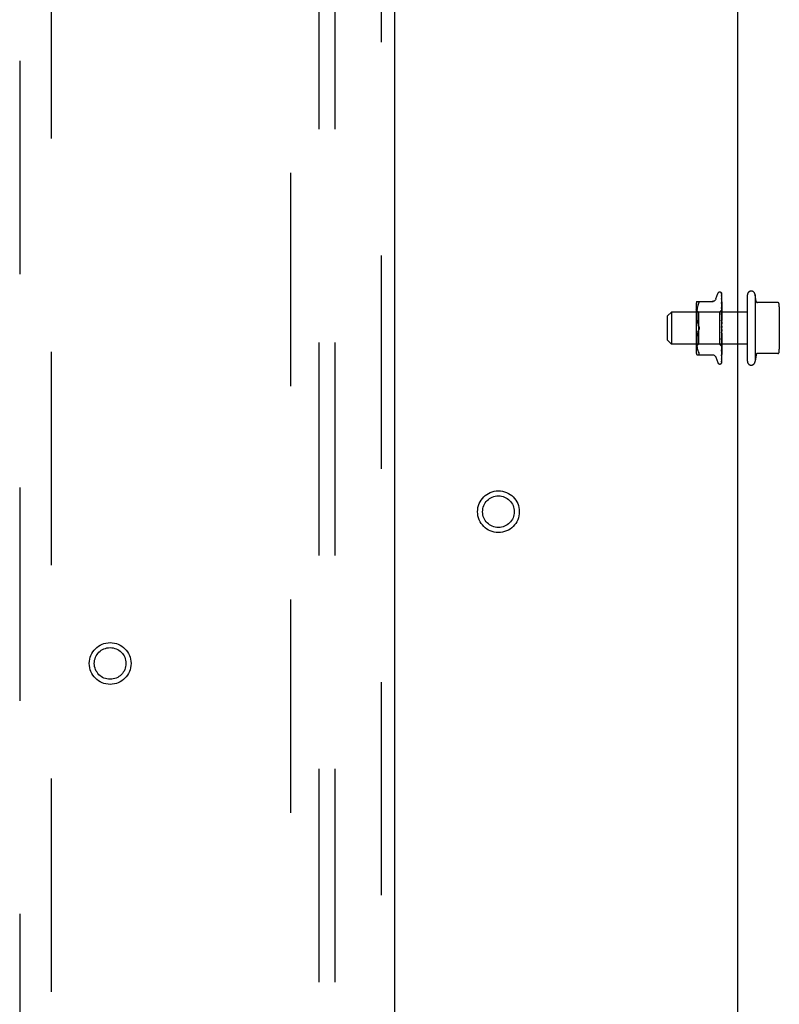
# Model space of a CAD drawing. Header units: inches. Extents: x 0 to 304, y 0 to 196.
# Tile 68 of 98: x 125.33 to 131.28, y 122.18 to 129.88. Entities that reach past the tile are written whole.
import ezdxf

# ---------------------------------------------------------------- set-up
doc = ezdxf.new("R2010")
doc.units = ezdxf.units.IN
doc.header["$LTSCALE"] = 16.696429
doc.header["$MEASUREMENT"] = 0
doc.linetypes.add('HIDDEN', pattern=[0.2, 0.1, -0.1])
doc.layers.get('0').update_dxf_attribs({"linetype": 'CONTINUOUS'})
for name, color, linetype in [('DEFAULT_2', 8, 'HIDDEN'), ('MAIN_DOOR_ASSEMBLY', 7, 'CONTINUOUS'), ('SUBPANELS', 7, 'CONTINUOUS')]:
    doc.layers.add(name, color=color, linetype=linetype)

msp = doc.modelspace()

# ---------------------------------------------------------------- linework, layer by layer
at = {"color": 3, "linetype": 'Continuous'}
msp.add_line((130.9525, 103.47), (130.9525, 137.844), dxfattribs=at)
at = {"layer": 'DEFAULT_2', "color": 8, "linetype": 'HIDDEN'}
for p, q in [((127.4525, 66.907), (127.4525, 139.9069)), ((130.7799, 127.6975), (130.7953, 127.7398)), ((130.811, 127.7507), (130.8118, 127.7507)), ((130.8248, 127.742), (130.8267, 127.6129)), ((130.8248, 127.7377), (130.8267, 127.6103)), ((130.8248, 127.7244), (130.8248, 127.7237)), ((130.8248, 127.7237), (130.8267, 127.6027)), ((130.8275, 127.4797), (130.8275, 127.7395)), ((131.0275, 127.2095), (131.0275, 127.7295)), ((131.0875, 127.7295), (131.0875, 127.2095)), ((131.0962, 127.678), (131.0875, 127.7295)), ((130.6255, 127.6491), (130.6255, 127.2899)), ((130.631, 127.6778), (130.7602, 127.6778)), ((130.6428, 127.6548), (130.6397, 127.6459)), ((130.6428, 127.6548), (130.6464, 127.6632)), ((130.8247, 127.7222), (130.8248, 127.7213)), ((130.8248, 127.7213), (130.8267, 127.6025)), ((130.8248, 127.7007), (130.8248, 127.7004)), ((130.8248, 127.7004), (130.8267, 127.5903)), ((130.8248, 127.697), (130.8267, 127.59)), ((130.8248, 127.6689), (130.8267, 127.5734)), ((130.8248, 127.6688), (130.8248, 127.6688)), ((130.8248, 127.6645), (130.8267, 127.5731)), ((130.8269, 127.6507), (130.8261, 127.6583)), ((130.8275, 127.6447), (130.8269, 127.6507)), ((131.2653, 127.6695), (131.1018, 127.6695)), ((130.4025, 127.5645), (130.4325, 127.5945)), ((131.0275, 127.5945), (130.4325, 127.5945)), ((130.4325, 127.5945), (130.4325, 127.3445)), ((130.6455, 127.5947), (130.6255, 127.6147)), ((130.6311, 127.5823), (130.631, 127.5738)), ((130.631, 127.574), (130.6311, 127.5654)), ((130.6314, 127.5906), (130.6311, 127.5821)), ((130.6318, 127.5992), (130.6314, 127.5905)), ((130.6326, 127.6081), (130.6318, 127.5992)), ((130.6337, 127.6175), (130.6326, 127.6081)), ((130.6352, 127.627), (130.6337, 127.6175)), ((130.6372, 127.6366), (130.6352, 127.627)), ((130.6397, 127.6459), (130.6372, 127.6365)), ((130.8085, 127.5947), (130.6455, 127.5947)), ((130.6455, 127.5947), (130.6455, 127.3442)), ((130.8267, 127.613), (130.8085, 127.5947)), ((130.8085, 127.5947), (130.8085, 127.3442)), ((130.8249, 127.6298), (130.8248, 127.63)), ((130.8248, 127.63), (130.8267, 127.5528)), ((130.8248, 127.6249), (130.8267, 127.5524)), ((130.8249, 127.5851), (130.8248, 127.5854)), ((130.8248, 127.5854), (130.8267, 127.5291)), ((130.8248, 127.5796), (130.8267, 127.5286)), ((130.8261, 127.6179), (130.8249, 127.6298)), ((130.8275, 127.5562), (130.8249, 127.5851)), ((130.8275, 127.6137), (130.8267, 127.6129)), ((130.8275, 127.6126), (130.8267, 127.6104)), ((130.8267, 127.6103), (130.8267, 127.6104)), ((130.8267, 127.6104), (130.8267, 127.6103)), ((130.8275, 127.6065), (130.8267, 127.6028)), ((130.8267, 127.6025), (130.8267, 127.6028)), ((130.8267, 127.6027), (130.8267, 127.6026)), ((130.8275, 127.5997), (130.8267, 127.6026)), ((130.8275, 127.5955), (130.8267, 127.5903)), ((130.8267, 127.59), (130.8267, 127.5903)), ((130.8267, 127.5903), (130.8267, 127.59)), ((130.8275, 127.5856), (130.8267, 127.59)), ((130.8275, 127.58), (130.8267, 127.5735)), ((130.8267, 127.5731), (130.8267, 127.5735)), ((130.8267, 127.5734), (130.8267, 127.5731)), ((130.8275, 127.5673), (130.8267, 127.5731)), ((131.2775, 127.6356), (131.2775, 127.3033)), ((130.4025, 127.3745), (130.4025, 127.5645)), ((130.6311, 127.5656), (130.6314, 127.5568)), ((130.6313, 127.557), (130.6319, 127.5479)), ((130.6318, 127.5481), (130.6326, 127.5388)), ((130.6326, 127.539), (130.6337, 127.5295)), ((130.6337, 127.5297), (130.6352, 127.5201)), ((130.6352, 127.5202), (130.6372, 127.5107)), ((130.6372, 127.5108), (130.6397, 127.5015)), ((130.6397, 127.5016), (130.6428, 127.4927)), ((130.6464, 127.4841), (130.6428, 127.4926)), ((130.8249, 127.5363), (130.8249, 127.5365)), ((130.8249, 127.5365), (130.8267, 127.5032)), ((130.8249, 127.5363), (130.8275, 127.5064)), ((130.8249, 127.5303), (130.8267, 127.5027)), ((130.8275, 127.5604), (130.8267, 127.5529)), ((130.8267, 127.5524), (130.8267, 127.5529)), ((130.8267, 127.5528), (130.8267, 127.5525)), ((130.8275, 127.5455), (130.8267, 127.5525)), ((130.8275, 127.5376), (130.8267, 127.5293)), ((130.8267, 127.5286), (130.8267, 127.5293)), ((130.8267, 127.5291), (130.8267, 127.5288)), ((130.8275, 127.521), (130.8267, 127.5288)), ((130.8275, 127.5123), (130.8267, 127.5036)), ((130.8267, 127.5027), (130.8267, 127.5036)), ((130.8267, 127.5032), (130.8267, 127.503)), ((130.8275, 127.4945), (130.8267, 127.503)), ((130.6352, 127.4188), (130.6337, 127.4093)), ((130.6372, 127.4282), (130.6352, 127.4187)), ((130.6397, 127.4374), (130.6372, 127.4281)), ((130.6464, 127.4549), (130.6428, 127.4463)), ((130.8267, 127.4225), (130.8248, 127.3776)), ((130.8275, 127.458), (130.8249, 127.4281)), ((130.8267, 127.45), (130.8249, 127.4346)), ((130.8267, 127.4231), (130.8249, 127.3836)), ((130.8275, 127.4738), (130.8259, 127.4758)), ((130.8275, 127.4855), (130.8267, 127.4766)), ((130.8275, 127.4672), (130.8267, 127.476)), ((130.8275, 127.4399), (130.8267, 127.4488)), ((130.8275, 127.431), (130.8267, 127.4228)), ((130.8267, 127.4231), (130.8267, 127.4223)), ((130.8267, 127.4225), (130.8267, 127.4228)), ((130.8275, 127.4137), (130.8267, 127.4223)), ((130.8275, 127.473), (130.8273, 127.4734)), ((130.8275, 127.1993), (130.8275, 127.4738)), ((130.4025, 127.3745), (130.4325, 127.3445)), ((131.0275, 127.3445), (130.4325, 127.3445)), ((130.6455, 127.3442), (130.6255, 127.3242)), ((130.6311, 127.3736), (130.631, 127.365)), ((130.631, 127.3651), (130.6311, 127.3567)), ((130.6314, 127.3821), (130.6311, 127.3734)), ((130.6311, 127.3568), (130.6314, 127.3483)), ((130.6319, 127.391), (130.6313, 127.3819)), ((130.6314, 127.3484), (130.6318, 127.3397)), ((130.6326, 127.4001), (130.6318, 127.3908)), ((130.6318, 127.3398), (130.6326, 127.3308)), ((130.6337, 127.4094), (130.6326, 127.3999)), ((130.8085, 127.3442), (130.6455, 127.3442)), ((130.8275, 127.3252), (130.8085, 127.3442)), ((130.8267, 127.3981), (130.8248, 127.3361)), ((130.8267, 127.3976), (130.8248, 127.3306)), ((130.8248, 127.3776), (130.8249, 127.3778)), ((130.8267, 127.3758), (130.8248, 127.2934)), ((130.8267, 127.3754), (130.8248, 127.2887)), ((130.8267, 127.3569), (130.8248, 127.2572)), ((130.8267, 127.3566), (130.8248, 127.2533)), ((130.8267, 127.3421), (130.8248, 127.2287)), ((130.8267, 127.3419), (130.8248, 127.2258)), ((130.8249, 127.3779), (130.8275, 127.4074)), ((130.8249, 127.3309), (130.8275, 127.3589)), ((130.8275, 127.4054), (130.8267, 127.398)), ((130.8267, 127.3981), (130.8267, 127.3977)), ((130.8267, 127.3976), (130.8267, 127.398)), ((130.8267, 127.3977), (130.8267, 127.3975)), ((130.8275, 127.3896), (130.8267, 127.3975)), ((130.8275, 127.3821), (130.8267, 127.3757)), ((130.8267, 127.3758), (130.8267, 127.3753)), ((130.8267, 127.3754), (130.8267, 127.3757)), ((130.8275, 127.3683), (130.8267, 127.3753)), ((130.8275, 127.362), (130.8267, 127.3568)), ((130.8267, 127.3569), (130.8267, 127.3565)), ((130.8267, 127.3566), (130.8267, 127.3568)), ((130.8275, 127.3507), (130.8267, 127.3565)), ((130.8275, 127.3457), (130.8267, 127.3421)), ((130.8267, 127.3419), (130.8267, 127.3421)), ((130.8267, 127.3421), (130.8267, 127.3418)), ((130.8275, 127.3373), (130.8267, 127.3418)), ((130.631, 127.2611), (130.7602, 127.2611)), ((130.6326, 127.3309), (130.6337, 127.3214)), ((130.6337, 127.3215), (130.6352, 127.3119)), ((130.6352, 127.312), (130.6372, 127.3023)), ((130.6372, 127.3024), (130.6397, 127.293)), ((130.6397, 127.293), (130.6428, 127.2842)), ((130.6428, 127.2842), (130.6464, 127.2757)), ((130.6477, 127.2613), (130.6464, 127.2611)), ((130.8267, 127.3319), (130.8248, 127.2071)), ((130.8248, 127.3306), (130.8249, 127.3308)), ((130.8267, 127.3267), (130.8248, 127.1984)), ((130.8267, 127.3266), (130.8248, 127.1978)), ((130.8248, 127.2887), (130.8249, 127.2888)), ((130.8249, 127.2888), (130.8256, 127.296)), ((130.8256, 127.296), (130.8269, 127.3082)), ((130.826, 127.2629), (130.8269, 127.2699)), ((130.8275, 127.3339), (130.8267, 127.3319)), ((130.8267, 127.3317), (130.8267, 127.3319)), ((130.8267, 127.3319), (130.8267, 127.3317)), ((130.8275, 127.3288), (130.8267, 127.3317)), ((130.8267, 127.3266), (130.8267, 127.3267)), ((130.8267, 127.3267), (130.8267, 127.3266)), ((130.8269, 127.3082), (130.8275, 127.3145)), ((130.8269, 127.2699), (130.8275, 127.2756)), ((131.0962, 127.261), (131.0875, 127.2095)), ((131.2653, 127.2695), (131.1018, 127.2695)), ((130.7799, 127.2415), (130.7953, 127.1992)), ((130.811, 127.1882), (130.8118, 127.1882)), ((130.8241, 127.1956), (130.8245, 127.1962)), ((130.8248, 127.2572), (130.8248, 127.2572)), ((130.8248, 127.2533), (130.8248, 127.2532)), ((130.8248, 127.2287), (130.8248, 127.2282)), ((130.8248, 127.2258), (130.8248, 127.2253)), ((130.8249, 127.2079), (130.8255, 127.2091))]:
    msp.add_line(p, q, dxfattribs=at)
for points in [[(130.8275, 127.738), (130.827, 127.7395), (130.8266, 127.7408), (130.826, 127.7421), (130.8254, 127.7433), (130.8247, 127.7444), (130.8239, 127.7455), (130.823, 127.7464)], [(130.8232, 127.7462), (130.8232, 127.7462), (130.8232, 127.7462), (130.8232, 127.7461), (130.8234, 127.746), (130.8235, 127.7458), (130.8236, 127.7456), (130.8238, 127.7454), (130.8239, 127.7452), (130.8241, 127.745), (130.8242, 127.7447), (130.8243, 127.7444), (130.8245, 127.7441), (130.8246, 127.7438), (130.8246, 127.7435), (130.8247, 127.7432), (130.8248, 127.7429), (130.8248, 127.7425), (130.8248, 127.7422), (130.8248, 127.742)], [(130.8275, 127.7395), (130.8274, 127.7398), (130.8272, 127.7403), (130.827, 127.7407), (130.8268, 127.7411), (130.8266, 127.7415), (130.8264, 127.7418), (130.8262, 127.7422), (130.826, 127.7426), (130.8258, 127.7429), (130.8256, 127.7432), (130.8254, 127.7435), (130.8252, 127.7438), (130.825, 127.7441), (130.8248, 127.7444), (130.8246, 127.7446), (130.8244, 127.7449), (130.8242, 127.7451), (130.824, 127.7453), (130.8239, 127.7455), (130.8237, 127.7457), (130.8236, 127.7458), (130.8234, 127.7459)], [(130.8244, 127.7385), (130.8244, 127.7386), (130.8244, 127.7386), (130.8245, 127.7385), (130.8245, 127.7382), (130.8247, 127.7379), (130.8248, 127.7374), (130.8248, 127.7369), (130.8248, 127.7365)], [(130.8246, 127.7382), (130.8245, 127.7384), (130.8244, 127.7385)], [(130.8246, 127.7394), (130.8246, 127.7394), (130.8247, 127.7389), (130.8248, 127.7383), (130.8248, 127.7377)], [(130.8275, 127.7277), (130.8272, 127.7294), (130.8268, 127.7313), (130.8263, 127.7332), (130.8259, 127.735), (130.8254, 127.7367), (130.8249, 127.7383), (130.8246, 127.7394)], [(130.8275, 127.7326), (130.8272, 127.7332), (130.827, 127.7339), (130.8266, 127.7346), (130.8263, 127.7353), (130.826, 127.7359), (130.8257, 127.7364), (130.8254, 127.737), (130.8251, 127.7374), (130.8246, 127.7382)], [(130.8275, 127.7083), (130.8272, 127.7101), (130.8268, 127.7127), (130.8264, 127.7153), (130.826, 127.7178), (130.8256, 127.7203), (130.8251, 127.7227), (130.8248, 127.7244)], [(130.6464, 127.6778), (130.6477, 127.6776), (130.6486, 127.6771), (130.6493, 127.6763)], [(130.6464, 127.6632), (130.6477, 127.666), (130.6486, 127.6684), (130.6493, 127.6705), (130.6497, 127.6723), (130.6498, 127.6739), (130.6497, 127.6752), (130.6493, 127.6763)], [(130.7798, 127.697), (130.779, 127.6951), (130.7773, 127.6918), (130.7752, 127.6888), (130.7726, 127.686), (130.7698, 127.6836), (130.7666, 127.6815), (130.7632, 127.6799), (130.7597, 127.6787), (130.756, 127.678), (130.7524, 127.6778)], [(130.8252, 127.7212), (130.825, 127.7216), (130.8249, 127.7219), (130.8248, 127.7222), (130.8247, 127.7222)], [(130.8275, 127.6803), (130.8272, 127.6823), (130.8269, 127.6856), (130.8265, 127.6888), (130.826, 127.692), (130.8256, 127.6952), (130.8248, 127.7007)], [(130.8249, 127.6969), (130.8249, 127.697), (130.8248, 127.6972), (130.8248, 127.6973), (130.8248, 127.6972), (130.8248, 127.697)], [(130.8261, 127.6583), (130.8256, 127.6622), (130.8248, 127.6688)], [(130.8259, 127.6615), (130.8256, 127.6622), (130.8254, 127.6628), (130.8251, 127.6633), (130.825, 127.6638), (130.8249, 127.6642), (130.8249, 127.6644), (130.8248, 127.6645)], [(130.8257, 127.6951), (130.8254, 127.6957), (130.8252, 127.6963), (130.825, 127.6967), (130.8249, 127.6969)], [(130.8275, 127.7162), (130.8273, 127.7168), (130.827, 127.7176), (130.8267, 127.7183), (130.8264, 127.7189), (130.8261, 127.7196), (130.8258, 127.7201), (130.8252, 127.7212)], [(130.8275, 127.691), (130.8274, 127.6912), (130.8271, 127.6921), (130.8267, 127.693), (130.8263, 127.6938), (130.8257, 127.6951)], [(130.8275, 127.6578), (130.8273, 127.6584), (130.8269, 127.6592), (130.8266, 127.66), (130.8259, 127.6615)], [(130.8267, 127.6198), (130.826, 127.6214), (130.8256, 127.6221), (130.8253, 127.6229), (130.8251, 127.6235), (130.825, 127.6241), (130.8249, 127.6246), (130.8248, 127.6249)], [(130.8269, 127.5742), (130.8262, 127.5755), (130.8259, 127.5762), (130.8255, 127.5769), (130.8253, 127.5776), (130.8251, 127.5783), (130.8249, 127.579), (130.8249, 127.5795), (130.8248, 127.5797)], [(130.8275, 127.6028), (130.8273, 127.6053), (130.8261, 127.6179)], [(130.8275, 127.618), (130.8274, 127.6181), (130.8271, 127.619), (130.8267, 127.6198)], [(130.8275, 127.6134), (130.8273, 127.6134), (130.8271, 127.6133), (130.8269, 127.6131), (130.8267, 127.613)], [(130.8275, 127.6117), (130.8272, 127.6113), (130.827, 127.611), (130.8268, 127.6108), (130.8267, 127.6106), (130.8267, 127.6104), (130.8267, 127.6104)], [(130.8275, 127.6104), (130.8272, 127.6103), (130.827, 127.6102), (130.8268, 127.6102), (130.8267, 127.6102), (130.8267, 127.6103)], [(130.8275, 127.6091), (130.8273, 127.6095), (130.8271, 127.6098), (130.8269, 127.6101), (130.8267, 127.6103)], [(130.8275, 127.6046), (130.8272, 127.6041), (130.827, 127.6037), (130.8268, 127.6034), (130.8267, 127.603), (130.8267, 127.6028), (130.8267, 127.6027)], [(130.8275, 127.6021), (130.8272, 127.6021), (130.827, 127.6021), (130.8268, 127.6022), (130.8267, 127.6023), (130.8267, 127.6025)], [(130.8275, 127.5926), (130.8272, 127.5921), (130.827, 127.5916), (130.8268, 127.5911), (130.8267, 127.5907), (130.8267, 127.5903), (130.8267, 127.5903)], [(130.8275, 127.589), (130.8272, 127.5891), (130.827, 127.5892), (130.8268, 127.5894), (130.8267, 127.5897), (130.8267, 127.59)], [(130.8275, 127.5761), (130.8272, 127.5756), (130.827, 127.575), (130.8268, 127.5745), (130.8267, 127.574), (130.8267, 127.5735), (130.8267, 127.5734)], [(130.8275, 127.5715), (130.8272, 127.5717), (130.827, 127.572), (130.8268, 127.5723), (130.8267, 127.5727), (130.8267, 127.5731)], [(130.8275, 127.5728), (130.8272, 127.5735), (130.8269, 127.5742)], [(130.8265, 127.5259), (130.8262, 127.5264), (130.8259, 127.527), (130.8256, 127.5276), (130.8253, 127.5282), (130.8251, 127.5288), (130.825, 127.5295), (130.8249, 127.5301), (130.8249, 127.5303)], [(130.8275, 127.5241), (130.8273, 127.5244), (130.8271, 127.5249), (130.8265, 127.5259)], [(130.8275, 127.5558), (130.8272, 127.5552), (130.827, 127.5546), (130.8268, 127.5541), (130.8267, 127.5535), (130.8267, 127.553), (130.8267, 127.5528)], [(130.8275, 127.5504), (130.8272, 127.5507), (130.827, 127.5511), (130.8268, 127.5515), (130.8267, 127.5519), (130.8267, 127.5524)], [(130.8275, 127.5324), (130.8272, 127.5318), (130.827, 127.5312), (130.8268, 127.5306), (130.8267, 127.53), (130.8267, 127.5294), (130.8267, 127.5291)], [(130.8275, 127.5263), (130.8272, 127.5267), (130.827, 127.5272), (130.8268, 127.5277), (130.8267, 127.5282), (130.8267, 127.5286)], [(130.8275, 127.5067), (130.8272, 127.5061), (130.827, 127.5055), (130.8268, 127.5049), (130.8267, 127.5042), (130.8267, 127.5036), (130.8267, 127.5032)], [(130.8275, 127.5002), (130.8272, 127.5007), (130.827, 127.5012), (130.8268, 127.5018), (130.8267, 127.5024), (130.8267, 127.5027)], [(130.6397, 127.4374), (130.6428, 127.4463), (130.6464, 127.4549)], [(130.6464, 127.4841), (130.6474, 127.4817), (130.6483, 127.4792), (130.649, 127.4768), (130.6495, 127.4743), (130.6497, 127.4719), (130.6498, 127.4695)], [(130.6484, 127.479), (130.6478, 127.4808), (130.6471, 127.4825), (130.6464, 127.4841)], [(130.6498, 127.4695), (130.6497, 127.4671), (130.6495, 127.4646), (130.649, 127.4622), (130.6483, 127.4597), (130.6474, 127.4573), (130.6464, 127.4549)], [(130.6464, 127.4549), (130.647, 127.4561), (130.6475, 127.4575), (130.648, 127.4589), (130.6485, 127.4603)], [(130.6498, 127.4695), (130.6498, 127.4714), (130.6496, 127.4733), (130.6493, 127.4752), (130.6489, 127.4771)], [(130.6489, 127.4618), (130.6492, 127.4633), (130.6495, 127.4649), (130.6497, 127.4665), (130.6498, 127.468), (130.6498, 127.4695)], [(130.8259, 127.4758), (130.8257, 127.4761), (130.8255, 127.4765), (130.8253, 127.477), (130.8251, 127.4775), (130.825, 127.4781), (130.8249, 127.4787), (130.8248, 127.4793), (130.8249, 127.4798)], [(130.8249, 127.4345), (130.8249, 127.4349), (130.8251, 127.4356), (130.8253, 127.4362), (130.8256, 127.4368), (130.8258, 127.4373), (130.8261, 127.4378), (130.8264, 127.4382), (130.8266, 127.4386), (130.8269, 127.439), (130.8271, 127.4393), (130.8274, 127.4397), (130.8275, 127.4399)], [(130.8259, 127.4758), (130.8261, 127.4755), (130.8264, 127.4751), (130.8266, 127.4747), (130.8269, 127.4742), (130.8271, 127.4738), (130.8273, 127.4734)], [(130.8275, 127.4797), (130.8272, 127.4791), (130.827, 127.4785), (130.8268, 127.4779), (130.8267, 127.4773), (130.8267, 127.4766), (130.8267, 127.476)], [(130.8273, 127.4734), (130.8272, 127.4736), (130.827, 127.4741), (130.8268, 127.4747), (130.8267, 127.4753), (130.8267, 127.476), (130.8267, 127.4766)], [(130.8275, 127.4523), (130.8272, 127.4517), (130.827, 127.4512), (130.8268, 127.4506), (130.8267, 127.45)], [(130.8267, 127.45), (130.8267, 127.4494), (130.8267, 127.4488)], [(130.8275, 127.4456), (130.8272, 127.4462), (130.827, 127.4468), (130.8268, 127.4475), (130.8267, 127.4481), (130.8267, 127.4487), (130.8267, 127.4493)], [(130.8275, 127.4255), (130.8272, 127.425), (130.827, 127.4245), (130.8268, 127.424), (130.8267, 127.4234), (130.8267, 127.4231)], [(130.8275, 127.4192), (130.8272, 127.4198), (130.827, 127.4204), (130.8268, 127.421), (130.8267, 127.4216), (130.8267, 127.4222), (130.8267, 127.4225)], [(130.8248, 127.3361), (130.8249, 127.3362), (130.8249, 127.3366), (130.825, 127.3372), (130.8252, 127.3378), (130.8254, 127.3385), (130.8257, 127.3392), (130.8261, 127.3399)], [(130.8249, 127.3836), (130.8249, 127.3842), (130.825, 127.3848), (130.8253, 127.3855), (130.8255, 127.3862), (130.8258, 127.3869), (130.8261, 127.3875), (130.8265, 127.3881), (130.8268, 127.3887), (130.8271, 127.3893), (130.8274, 127.3899), (130.8275, 127.3901)], [(130.8261, 127.3399), (130.8268, 127.3414), (130.8271, 127.3422), (130.8275, 127.343)], [(130.8275, 127.4003), (130.8272, 127.3999), (130.827, 127.3996), (130.8269, 127.3992), (130.8268, 127.3987), (130.8267, 127.3982), (130.8267, 127.3981)], [(130.8275, 127.3945), (130.8272, 127.3951), (130.827, 127.3957), (130.8268, 127.3963), (130.8267, 127.3969), (130.8267, 127.3974), (130.8267, 127.3976)], [(130.8275, 127.3776), (130.8272, 127.3773), (130.827, 127.377), (130.8268, 127.3766), (130.8267, 127.3762), (130.8267, 127.3758)], [(130.8275, 127.3725), (130.8272, 127.3731), (130.827, 127.3737), (130.8268, 127.3742), (130.8267, 127.3748), (130.8267, 127.3753), (130.8267, 127.3754)], [(130.8275, 127.3582), (130.8272, 127.358), (130.827, 127.3578), (130.8268, 127.3576), (130.8267, 127.3573), (130.8267, 127.3569)], [(130.8275, 127.3541), (130.8272, 127.3546), (130.827, 127.3551), (130.8268, 127.3556), (130.8267, 127.3561), (130.8267, 127.3565), (130.8267, 127.3566)], [(130.8275, 127.3428), (130.8272, 127.3428), (130.827, 127.3427), (130.8268, 127.3426), (130.8267, 127.3424), (130.8267, 127.3421)], [(130.8275, 127.3398), (130.8272, 127.3403), (130.827, 127.3407), (130.8268, 127.3411), (130.8267, 127.3415), (130.8267, 127.3418), (130.8267, 127.3419)], [(130.6464, 127.2757), (130.6477, 127.273), (130.6486, 127.2705)], [(130.6477, 127.2613), (130.6486, 127.2619), (130.6493, 127.2627), (130.6497, 127.2637), (130.6498, 127.265), (130.6497, 127.2666), (130.6493, 127.2684), (130.6486, 127.2705)], [(130.7524, 127.2611), (130.756, 127.2609), (130.7597, 127.2602), (130.7632, 127.259), (130.7666, 127.2574), (130.7698, 127.2554), (130.7726, 127.2529), (130.7752, 127.2502), (130.7773, 127.2471), (130.779, 127.2439), (130.7798, 127.2419)], [(130.8248, 127.2934), (130.8249, 127.2936), (130.8249, 127.2939), (130.825, 127.2944), (130.8252, 127.2949), (130.8254, 127.2955), (130.8257, 127.2961), (130.826, 127.2968), (130.8266, 127.2983)], [(130.8248, 127.2572), (130.8248, 127.2572), (130.8249, 127.2573), (130.8249, 127.2576), (130.8251, 127.258), (130.8253, 127.2585), (130.8256, 127.2591), (130.8259, 127.2598), (130.8262, 127.2605), (130.8265, 127.2612), (130.8269, 127.2621), (130.8272, 127.2629), (130.8275, 127.2636)], [(130.8248, 127.2532), (130.8252, 127.2558), (130.826, 127.2629)], [(130.8266, 127.2983), (130.827, 127.299), (130.8273, 127.2998), (130.8275, 127.3003)], [(130.8275, 127.332), (130.8272, 127.3321), (130.827, 127.3322), (130.8268, 127.3321), (130.8267, 127.3321), (130.8267, 127.3319)], [(130.8275, 127.3302), (130.8272, 127.3306), (130.827, 127.3309), (130.8268, 127.3312), (130.8267, 127.3315), (130.8267, 127.3317), (130.8267, 127.3317)], [(130.8275, 127.327), (130.8273, 127.3269), (130.8271, 127.3268), (130.8269, 127.3267), (130.8267, 127.3267)], [(130.8275, 127.3262), (130.8272, 127.3264), (130.827, 127.3266), (130.8268, 127.3267), (130.8267, 127.3267), (130.8267, 127.3267), (130.8267, 127.3267)], [(130.8275, 127.3256), (130.8272, 127.3259), (130.827, 127.3262), (130.8268, 127.3264), (130.8267, 127.3265), (130.8267, 127.3266), (130.8267, 127.3266)], [(130.8275, 127.3253), (130.8273, 127.3256), (130.8271, 127.3259), (130.8269, 127.3262), (130.8267, 127.3266)], [(130.8248, 127.1984), (130.8248, 127.198), (130.8247, 127.1974), (130.8246, 127.1969), (130.8245, 127.1964), (130.8243, 127.196), (130.8241, 127.1957), (130.8241, 127.1956), (130.824, 127.1955)], [(130.824, 127.1955), (130.824, 127.1955), (130.8241, 127.1956)], [(130.8242, 127.1951), (130.8246, 127.196), (130.8252, 127.1973), (130.8257, 127.1987), (130.8262, 127.2001), (130.8267, 127.2017), (130.8271, 127.2033), (130.8275, 127.2049)], [(130.8248, 127.1978), (130.8248, 127.1972), (130.8247, 127.1966), (130.8245, 127.196), (130.8244, 127.1955), (130.8242, 127.1951)], [(130.8245, 127.1962), (130.8248, 127.1966), (130.8251, 127.197), (130.8254, 127.1974), (130.8257, 127.1979), (130.826, 127.1984), (130.8263, 127.1989), (130.8266, 127.1995), (130.8269, 127.2001), (130.8271, 127.2008), (130.8274, 127.2015), (130.8275, 127.2017)], [(130.8248, 127.2088), (130.8248, 127.2084), (130.8248, 127.208), (130.8247, 127.2076), (130.8246, 127.2075)], [(130.8246, 127.2075), (130.8246, 127.2075), (130.8246, 127.2074), (130.8246, 127.2075), (130.8247, 127.2077), (130.8249, 127.2079)], [(130.8247, 127.2059), (130.825, 127.2073), (130.8255, 127.2094), (130.826, 127.2114), (130.8264, 127.2136), (130.8268, 127.2158), (130.8272, 127.2181), (130.8275, 127.2198)], [(130.8248, 127.2071), (130.8248, 127.2066), (130.8247, 127.2062), (130.8247, 127.2059)], [(130.8248, 127.2253), (130.8251, 127.2273), (130.8256, 127.2301), (130.826, 127.233), (130.8264, 127.2359), (130.8268, 127.2388), (130.8272, 127.2417), (130.8275, 127.2436)], [(130.8248, 127.2282), (130.8248, 127.2282), (130.8248, 127.2282), (130.8249, 127.2284), (130.825, 127.2287), (130.8252, 127.2291), (130.8254, 127.2296), (130.826, 127.2308)], [(130.8255, 127.2091), (130.8258, 127.2096), (130.8261, 127.2101), (130.8264, 127.2107), (130.8266, 127.2113), (130.8269, 127.2119), (130.8272, 127.2126), (130.8274, 127.2132), (130.8275, 127.2134)], [(130.826, 127.2308), (130.8263, 127.2315), (130.8267, 127.2322), (130.827, 127.233), (130.8273, 127.2338), (130.8275, 127.2343)], [(130.8267, 127.1973), (130.8267, 127.1974), (130.8271, 127.1983), (130.8275, 127.1993)]]:
    msp.add_lwpolyline(points, dxfattribs=at)
for radius in [0.1635, 0.124]:
    msp.add_circle((129.0775, 126.032), radius, dxfattribs=at)
for centre, radius, start, end in [((130.811, 127.7341), 0.0167, 90, 160), ((130.8118, 127.7341), 0.0167, 47.76466, 90), ((131.0575, 127.7295), 0.03, 359.9957, 180), ((130.703, 127.6491), 0.0776, 157.92393, 180), ((131.1061, 127.6795), 0.01, 188.56952, 270), ((131.2653, 127.6595), 0.01, 10.48085, 90), ((131.1363, 127.6356), 0.1412, 0, 10.48107), ((130.703, 127.2899), 0.0776, 180, 202.07607), ((131.1061, 127.2595), 0.01, 90, 171.43048), ((131.2653, 127.2795), 0.01, 270, 349.51915), ((131.1363, 127.3033), 0.1412, 349.51893, 360), ((130.811, 127.2049), 0.0167, 200, 270), ((130.8118, 127.2049), 0.0167, 270, 332.85123), ((131.0575, 127.2095), 0.03, 180, 0.0043)]:
    msp.add_arc(centre, radius, start, end, dxfattribs=at)
at = {"layer": 'MAIN_DOOR_ASSEMBLY', "color": 8, "linetype": 'HIDDEN'}
for p, q in [((128.161, 66.261), (128.161, 140.553)), ((125.3275, 139.5795), (125.3275, 105.5778)), ((125.5775, 105.5778), (125.5775, 139.5795))]:
    msp.add_line(p, q, dxfattribs=at)
at = {"layer": 'MAIN_DOOR_ASSEMBLY', "color": 3, "linetype": 'Continuous'}
msp.add_line((128.265, 66.261), (128.265, 140.553), dxfattribs=at)
at = {"layer": 'MAIN_DOOR_ASSEMBLY', "color": 8, "linetype": 'HIDDEN'}
for radius in [0.1635, 0.124]:
    msp.add_circle((126.036, 124.844), radius, dxfattribs=at)
at = {"layer": 'SUBPANELS', "color": 8, "linetype": 'HIDDEN'}
for p, q in [((127.6712, 137.3757), (127.6712, 69.4382)), ((127.7962, 137.3757), (127.7962, 69.4382))]:
    msp.add_line(p, q, dxfattribs=at)

doc.saveas('drawing.dxf')
